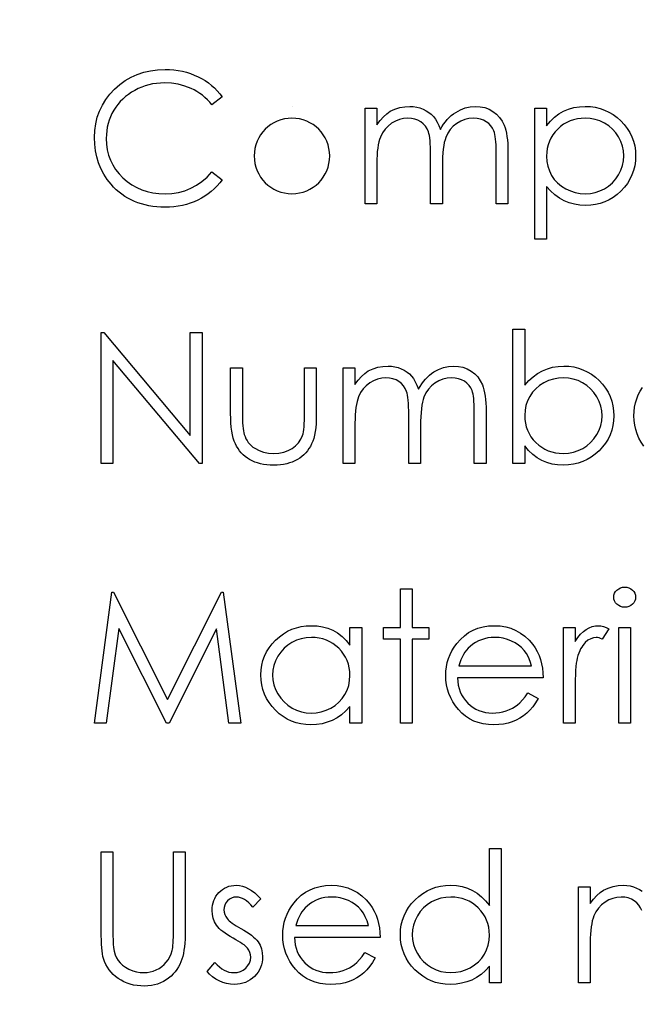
# Model space of a CAD drawing. Header units: inches. Extents: x 0.1 to 87.3, y 0.1 to 33.9.
# Tile 124 of 174: x 48.448 to 49.041, y 23.878 to 24.817. Entities that reach past the tile are written whole.
import ezdxf

# ---------------------------------------------------------------- set-up
doc = ezdxf.new("R2010")
doc.units = ezdxf.units.IN
doc.header["$MEASUREMENT"] = 0
doc.layers.add('DIMENSIONS', color=171, linetype='Continuous')
doc.styles.add('SLDTEXTSTYLE0', font='TXT', dxfattribs={"width": 0.75})
doc.dimstyles.new('SLDDIMSTYLE0', dxfattribs={"dimtxt": 0.125, "dimasz": 0.13, "dimexe": 0, "dimexo": 0.0625, "dimgap": 0.03125, "dimtad": 0, "dimtih": 1, "dimtoh": 1, "dimdec": 4, "dimrnd": 1e-09, "dimzin": 4, "dimdsep": 46, "dimtxsty": 'SLDTEXTSTYLE0', "dimsah": 1, "dimcen": 0.09, "dimadec": 0, "dimazin": 1, "dimtfac": 1, "dimtdec": 4, "dimtofl": 0, "dimtmove": 0, "dimatfit": 3, "dimfxl": 1, "dimfrac": 2, "dimtolj": 1, "dimtzin": 12, "dimarcsym": 0})

# ---------------------------------------------------------------- blocks, each defined once
blk = doc.blocks.new('_D')
at = {"layer": 'DIMENSIONS'}
for p, q in [((48.16177, 20.43835), (48.16177, 26.74835)), ((48.16177, 19.64679), (48.16177, 20.43835)), ((48.41177, 19.64679), (48.16177, 19.64679))]:
    blk.add_line(p, q, dxfattribs=at)
for points in [[(48.16177, 26.74835), (48.14177, 26.61835), (48.18177, 26.61835)], [(48.16177, 20.43835), (48.18177, 20.56835), (48.14177, 20.56835)]]:
    blk.add_solid(points, dxfattribs=at)
at = {"layer": 'DIMENSIONS', "char_height": 0.125, "attachment_point": 1, "style": 'SLDTEXTSTYLE0'}
for s, insert in [('6.3100', (48.41177, 19.80792)), ('COIL', (48.46837, 19.60949))]:
    blk.add_mtext(s, dxfattribs=dict(at, insert=insert))

msp = doc.modelspace()

# ---------------------------------------------------------------- linework, layer by layer
at = {"color": 7, "linetype": 'Continuous'}
msp.add_line((48.70754, 24.73467), (48.70754, 24.73467), dxfattribs=at)
at = {"color": 7, "linetype": 'Continuous', "flags": 128}
for points in [[(48.64098, 24.74379), (48.63117, 24.73627), (48.63117, 24.73627), (48.62904, 24.73875), (48.62681, 24.74108), (48.62448, 24.74326), (48.62205, 24.74529), (48.6195, 24.74714), (48.61687, 24.74884), (48.61412, 24.7504), (48.61126, 24.7518), (48.6053, 24.75413), (48.59907, 24.75578), (48.59256, 24.75678), (48.58575, 24.75711), (48.58575, 24.75711), (48.58199, 24.75701), (48.57828, 24.75666), (48.57465, 24.75611), (48.57112, 24.75533), (48.56762, 24.75433), (48.56421, 24.75313), (48.56088, 24.75167), (48.5576, 24.75002), (48.55445, 24.74817), (48.55149, 24.74617), (48.54871, 24.74401), (48.54611, 24.74171), (48.54368, 24.73925), (48.54145, 24.73665), (48.5394, 24.73387), (48.53752, 24.73097), (48.53584, 24.72794), (48.53441, 24.72481), (48.53319, 24.7216), (48.53218, 24.71827), (48.53141, 24.71487), (48.53086, 24.71138), (48.53051, 24.70778), (48.53041, 24.7041), (48.53041, 24.7041), (48.53066, 24.69856), (48.53141, 24.69328), (48.53264, 24.68822), (48.53439, 24.68342), (48.53662, 24.67881), (48.53937, 24.67445), (48.5426, 24.67032), (48.54633, 24.66644), (48.55044, 24.66291), (48.55482, 24.65983), (48.55945, 24.65725), (48.56434, 24.65512), (48.56949, 24.65347), (48.5749, 24.65229), (48.58059, 24.65156), (48.58652, 24.65134), (48.58652, 24.65134), (48.59306, 24.65166), (48.59932, 24.65264), (48.6053, 24.65427), (48.61104, 24.65655), (48.61647, 24.65948), (48.62165, 24.66306), (48.62654, 24.66729), (48.63117, 24.67217), (48.63117, 24.67217), (48.64098, 24.66474), (48.64098, 24.66474), (48.63858, 24.66171), (48.63603, 24.65883), (48.63335, 24.65615), (48.63052, 24.65364), (48.62754, 24.65129), (48.62441, 24.64914), (48.62113, 24.64716), (48.61772, 24.64535), (48.61419, 24.64375), (48.61056, 24.64237), (48.60683, 24.6412), (48.60297, 24.64022), (48.59904, 24.63947), (48.59499, 24.63894), (48.59085, 24.63862), (48.5866, 24.63852), (48.5866, 24.63852), (48.58257, 24.63859), (48.57863, 24.63887), (48.57483, 24.63929), (48.57112, 24.6399), (48.56752, 24.64065), (48.56404, 24.6416), (48.56066, 24.6427), (48.55738, 24.64398), (48.5542, 24.64543), (48.55114, 24.64706), (48.54819, 24.64886), (48.54533, 24.65081), (48.5426, 24.65294), (48.53997, 24.65525), (48.53744, 24.65772), (48.53504, 24.66038), (48.53504, 24.66038), (48.53133, 24.66511), (48.5281, 24.67009), (48.52537, 24.6753), (48.52315, 24.68076), (48.52142, 24.68644), (48.52019, 24.69238), (48.51944, 24.69854), (48.51919, 24.70495), (48.51919, 24.70495), (48.51949, 24.71169), (48.52039, 24.71815), (48.52189, 24.72433), (48.524, 24.73024), (48.52668, 24.73587), (48.52998, 24.74126), (48.53386, 24.74634), (48.53837, 24.75117), (48.54333, 24.75558), (48.54856, 24.75939), (48.55412, 24.76259), (48.55998, 24.76525), (48.56614, 24.7673), (48.5726, 24.76875), (48.57939, 24.76963), (48.58645, 24.76993), (48.58645, 24.76993), (48.59075, 24.76983), (48.59496, 24.7695), (48.59904, 24.76895), (48.60302, 24.7682), (48.6069, 24.76725), (48.61069, 24.76605), (48.61437, 24.76465), (48.61792, 24.76304), (48.62135, 24.76124), (48.62463, 24.75926), (48.62776, 24.75711), (48.63072, 24.7548), (48.63352, 24.7523), (48.63618, 24.74965), (48.63866, 24.74679), (48.64098, 24.74379)], [(48.7772, 24.73307), (48.78842, 24.73307), (48.78842, 24.73307), (48.78842, 24.71719), (48.78842, 24.71719), (48.79152, 24.7213), (48.79468, 24.72481), (48.79786, 24.72771), (48.80109, 24.73004), (48.80109, 24.73004), (48.80562, 24.73207), (48.81028, 24.73352), (48.81504, 24.73437), (48.81992, 24.73467), (48.81992, 24.73467), (48.82323, 24.7345), (48.82643, 24.73402), (48.82956, 24.73319), (48.83259, 24.73204), (48.83547, 24.73062), (48.83805, 24.72899), (48.84038, 24.72714), (48.84241, 24.72506), (48.84423, 24.72265), (48.84596, 24.71977), (48.84754, 24.71644), (48.84899, 24.71261), (48.84899, 24.71261), (48.85049, 24.71524), (48.8521, 24.71769), (48.8538, 24.72), (48.85558, 24.72213), (48.85746, 24.72411), (48.85941, 24.72591), (48.86146, 24.72756), (48.86362, 24.72904), (48.86807, 24.73149), (48.87273, 24.73327), (48.87751, 24.73432), (48.8825, 24.73467), (48.8825, 24.73467), (48.88708, 24.73437), (48.89138, 24.7335), (48.89542, 24.73199), (48.89917, 24.72991), (48.90255, 24.72731), (48.90548, 24.72423), (48.90794, 24.7207), (48.90991, 24.71667), (48.91074, 24.71441), (48.91144, 24.71189), (48.91204, 24.70911), (48.91254, 24.70605), (48.91292, 24.70275), (48.91319, 24.69917), (48.91337, 24.69531), (48.91342, 24.6912), (48.91342, 24.6912), (48.91342, 24.64172), (48.91342, 24.64172), (48.9022, 24.64172), (48.9022, 24.64172), (48.9022, 24.69125), (48.9022, 24.69125), (48.90218, 24.69476), (48.90208, 24.69799), (48.9019, 24.70092), (48.90168, 24.70357), (48.90138, 24.70593), (48.901, 24.708), (48.90057, 24.70981), (48.90007, 24.71131), (48.89882, 24.71391), (48.89719, 24.71627), (48.89519, 24.71832), (48.89281, 24.72012), (48.89013, 24.72158), (48.88718, 24.72263), (48.884, 24.72325), (48.88054, 24.72345), (48.88054, 24.72345), (48.87631, 24.72315), (48.87228, 24.7222), (48.8684, 24.72065), (48.86472, 24.71845), (48.86136, 24.71574), (48.85851, 24.71261), (48.85613, 24.70906), (48.85423, 24.7051), (48.85345, 24.70285), (48.85277, 24.70024), (48.85222, 24.69729), (48.85175, 24.69398), (48.8514, 24.69033), (48.85112, 24.68632), (48.85097, 24.68196), (48.85092, 24.67726), (48.85092, 24.67726), (48.85092, 24.64172), (48.85092, 24.64172), (48.8397, 24.64172), (48.8397, 24.64172), (48.8397, 24.68817), (48.8397, 24.68817), (48.83968, 24.6921), (48.83958, 24.69573), (48.8394, 24.69902), (48.83918, 24.70197), (48.83888, 24.7046), (48.83853, 24.70688), (48.8381, 24.70886), (48.8376, 24.71048), (48.83637, 24.71329), (48.83474, 24.71579), (48.83272, 24.718), (48.83031, 24.7199), (48.82761, 24.72145), (48.82463, 24.72258), (48.82142, 24.72323), (48.81797, 24.72345), (48.81797, 24.72345), (48.81391, 24.72315), (48.80998, 24.72223), (48.80617, 24.7207), (48.80252, 24.71857), (48.79916, 24.71592), (48.79626, 24.71284), (48.79383, 24.70936), (48.79188, 24.70543), (48.79107, 24.70322), (48.79037, 24.70077), (48.78977, 24.69801), (48.7893, 24.69498), (48.7889, 24.6917), (48.78865, 24.68812), (48.78847, 24.68429), (48.78842, 24.68016), (48.78842, 24.68016), (48.78842, 24.64172), (48.78842, 24.64172), (48.7772, 24.64172), (48.7772, 24.64172), (48.7772, 24.73307)], [(48.93906, 24.73307), (48.95028, 24.73307), (48.95028, 24.73307), (48.95028, 24.71617), (48.95028, 24.71617), (48.95396, 24.72067), (48.95789, 24.72451), (48.9621, 24.72771), (48.96658, 24.73024), (48.97134, 24.73217), (48.97635, 24.73357), (48.98163, 24.7344), (48.98719, 24.73467), (48.98719, 24.73467), (48.99205, 24.73445), (48.99675, 24.73382), (49.00126, 24.73274), (49.00559, 24.73122), (49.00975, 24.72929), (49.01371, 24.72691), (49.01751, 24.72411), (49.02112, 24.72088), (49.02442, 24.71734), (49.02728, 24.71361), (49.02971, 24.70973), (49.03168, 24.70568), (49.03324, 24.70142), (49.03434, 24.69701), (49.03499, 24.6924), (49.03521, 24.68765), (49.03521, 24.68765), (49.03499, 24.68279), (49.03434, 24.67811), (49.03326, 24.67362), (49.03173, 24.66932), (49.02976, 24.66519), (49.02735, 24.66125), (49.02452, 24.65752), (49.02124, 24.65397), (49.01766, 24.65071), (49.01391, 24.64791), (49.00995, 24.64553), (49.00584, 24.64358), (49.00154, 24.64207), (48.99705, 24.641), (48.99237, 24.64035), (48.98754, 24.64012), (48.98754, 24.64012), (48.9821, 24.6404), (48.97687, 24.64127), (48.97189, 24.64267), (48.96711, 24.64468), (48.96257, 24.64723), (48.95824, 24.65036), (48.95416, 24.65404), (48.95028, 24.65827), (48.95028, 24.65827), (48.95028, 24.60807), (48.95028, 24.60807), (48.93906, 24.60807), (48.93906, 24.60807), (48.93906, 24.73307)], [(48.98709, 24.72345), (48.98328, 24.7233), (48.97963, 24.7228), (48.97612, 24.722), (48.97276, 24.72085), (48.96956, 24.7194), (48.96653, 24.71762), (48.96363, 24.71549), (48.9609, 24.71306), (48.95842, 24.71038), (48.95626, 24.70755), (48.95444, 24.70455), (48.95293, 24.70139), (48.95178, 24.69809), (48.95095, 24.69461), (48.95045, 24.69098), (48.95028, 24.6872), (48.95028, 24.6872), (48.95058, 24.68224), (48.95146, 24.67756), (48.95293, 24.6731), (48.95501, 24.66892), (48.95764, 24.66509), (48.9608, 24.66166), (48.96445, 24.65865), (48.96861, 24.65607), (48.97309, 24.65399), (48.9777, 24.65252), (48.98241, 24.65164), (48.98726, 24.65134), (48.98726, 24.65134), (48.99202, 24.65164), (48.99663, 24.65254), (49.00111, 24.65402), (49.00542, 24.65612), (49.00945, 24.65875), (49.01305, 24.66186), (49.01621, 24.66544), (49.01894, 24.66949), (49.02114, 24.67385), (49.02274, 24.67831), (49.02367, 24.68286), (49.024, 24.68752), (49.024, 24.68752), (49.0237, 24.6922), (49.02274, 24.69676), (49.02119, 24.70122), (49.01899, 24.70553), (49.01628, 24.70956), (49.01313, 24.71309), (49.00955, 24.71617), (49.00554, 24.71875), (49.00121, 24.7208), (48.9967, 24.72228), (48.992, 24.72315), (48.98709, 24.72345)], [(48.5256, 24.39402), (48.5256, 24.51902), (48.5256, 24.51902), (48.52795, 24.51902), (48.52795, 24.51902), (48.61054, 24.42064), (48.61054, 24.42064), (48.61054, 24.51902), (48.61054, 24.51902), (48.62175, 24.51902), (48.62175, 24.51902), (48.62175, 24.39402), (48.62175, 24.39402), (48.6192, 24.39402), (48.6192, 24.39402), (48.53682, 24.49218), (48.53682, 24.49218), (48.53682, 24.39402), (48.53682, 24.39402), (48.5256, 24.39402)], [(48.91823, 24.39402), (48.91823, 24.52223), (48.91823, 24.52223), (48.92945, 24.52223), (48.92945, 24.52223), (48.92945, 24.46879), (48.92945, 24.46879), (48.93333, 24.47307), (48.93741, 24.47675), (48.94174, 24.47988), (48.94627, 24.48244), (48.95106, 24.48441), (48.95604, 24.48584), (48.96127, 24.48669), (48.96671, 24.48697), (48.96671, 24.48697), (48.97154, 24.48674), (48.97622, 24.48609), (48.9807, 24.48502), (48.98501, 24.48351), (48.98912, 24.48156), (48.99307, 24.47918), (48.99683, 24.47638), (49.00041, 24.47312), (49.00369, 24.46957), (49.00652, 24.46583), (49.00892, 24.4619), (49.0109, 24.4578), (49.01243, 24.45352), (49.01351, 24.44903), (49.01416, 24.44438), (49.01438, 24.43952), (49.01438, 24.43952), (49.01416, 24.43474), (49.01351, 24.43013), (49.0124, 24.4257), (49.01085, 24.42144), (49.00887, 24.41736), (49.00644, 24.41348), (49.00359, 24.40975), (49.00028, 24.40621), (48.99668, 24.40298), (48.99287, 24.40018), (48.98892, 24.3978), (48.98476, 24.39587), (48.98043, 24.39435), (48.97592, 24.39327), (48.97121, 24.39264), (48.96635, 24.39242), (48.96635, 24.39242), (48.9608, 24.39269), (48.95551, 24.39352), (48.9505, 24.39492), (48.94575, 24.39685), (48.94126, 24.3994), (48.93706, 24.40258), (48.93313, 24.40644), (48.92945, 24.41092), (48.92945, 24.41092), (48.92945, 24.39402), (48.92945, 24.39402), (48.91823, 24.39402)], [(48.649, 24.48537), (48.66021, 24.48537), (48.66021, 24.48537), (48.66021, 24.443), (48.66021, 24.443), (48.66024, 24.43927), (48.66031, 24.43586), (48.66047, 24.43273), (48.66067, 24.4299), (48.66092, 24.4274), (48.66122, 24.42517), (48.66157, 24.42327), (48.66199, 24.42164), (48.66199, 24.42164), (48.66274, 24.41961), (48.66362, 24.41768), (48.66467, 24.41588), (48.66585, 24.41418), (48.6672, 24.41257), (48.6687, 24.4111), (48.67033, 24.40972), (48.67213, 24.40847), (48.67607, 24.40636), (48.68037, 24.40484), (48.68503, 24.40394), (48.69004, 24.40364), (48.69004, 24.40364), (48.69505, 24.40394), (48.69965, 24.40481), (48.70386, 24.40629), (48.70767, 24.40834), (48.711, 24.41087), (48.71378, 24.4138), (48.716, 24.41708), (48.71766, 24.42074), (48.71766, 24.42074), (48.71808, 24.42224), (48.71846, 24.42409), (48.71878, 24.42632), (48.71906, 24.42893), (48.71926, 24.43191), (48.71938, 24.43524), (48.71948, 24.43894), (48.71951, 24.443), (48.71951, 24.443), (48.71951, 24.48537), (48.71951, 24.48537), (48.73073, 24.48537), (48.73073, 24.48537), (48.73073, 24.4409), (48.73073, 24.4409), (48.73065, 24.43636), (48.73045, 24.43211), (48.7301, 24.42812), (48.7296, 24.42447), (48.72897, 24.42106), (48.7282, 24.41798), (48.72727, 24.41518), (48.72622, 24.41265), (48.72502, 24.41035), (48.72369, 24.40817), (48.72219, 24.40611), (48.72059, 24.40419), (48.71881, 24.40238), (48.71691, 24.40073), (48.71485, 24.39918), (48.71265, 24.39778), (48.71032, 24.39652), (48.70784, 24.39542), (48.70521, 24.39452), (48.70246, 24.39377), (48.69953, 24.39317), (48.69647, 24.39274), (48.69329, 24.39249), (48.68994, 24.39242), (48.68994, 24.39242), (48.68661, 24.39249), (48.6834, 24.39274), (48.68035, 24.39317), (48.67742, 24.39377), (48.67464, 24.39452), (48.67201, 24.39542), (48.6695, 24.39652), (48.66715, 24.39778), (48.66495, 24.39918), (48.66287, 24.40073), (48.66094, 24.40241), (48.65916, 24.40421), (48.65754, 24.40616), (48.65606, 24.40824), (48.65471, 24.41045), (48.6535, 24.41278), (48.65245, 24.41533), (48.65153, 24.41818), (48.65075, 24.42136), (48.65012, 24.42482), (48.64962, 24.4286), (48.64927, 24.43266), (48.64907, 24.43704), (48.649, 24.44172), (48.649, 24.44172), (48.649, 24.48537)], [(48.75637, 24.48537), (48.76759, 24.48537), (48.76759, 24.48537), (48.76759, 24.46949), (48.76759, 24.46949), (48.77069, 24.4736), (48.77385, 24.4771), (48.77703, 24.48001), (48.78026, 24.48234), (48.78026, 24.48234), (48.78479, 24.48436), (48.78945, 24.48582), (48.7942, 24.48667), (48.79909, 24.48697), (48.79909, 24.48697), (48.80239, 24.48679), (48.8056, 24.48632), (48.80873, 24.48549), (48.81176, 24.48434), (48.81464, 24.48291), (48.81722, 24.48128), (48.81954, 24.47943), (48.82157, 24.47735), (48.8234, 24.47495), (48.82513, 24.47207), (48.82671, 24.46874), (48.82816, 24.46491), (48.82816, 24.46491), (48.82966, 24.46754), (48.83126, 24.46999), (48.83297, 24.4723), (48.83474, 24.47442), (48.83662, 24.4764), (48.83858, 24.4782), (48.84063, 24.47986), (48.84278, 24.48133), (48.84724, 24.48379), (48.8519, 24.48557), (48.85668, 24.48662), (48.86166, 24.48697), (48.86166, 24.48697), (48.86624, 24.48667), (48.87055, 24.48579), (48.87458, 24.48429), (48.87834, 24.48221), (48.88172, 24.47961), (48.88465, 24.47653), (48.8871, 24.473), (48.88908, 24.46896), (48.88991, 24.46671), (48.89061, 24.46418), (48.89121, 24.4614), (48.89171, 24.45835), (48.89209, 24.45504), (48.89236, 24.45146), (48.89254, 24.44761), (48.89259, 24.4435), (48.89259, 24.4435), (48.89259, 24.39402), (48.89259, 24.39402), (48.88137, 24.39402), (48.88137, 24.39402), (48.88137, 24.44355), (48.88137, 24.44355), (48.88134, 24.44705), (48.88124, 24.45029), (48.88107, 24.45321), (48.88084, 24.45587), (48.88054, 24.45822), (48.88017, 24.4603), (48.87974, 24.4621), (48.87924, 24.46361), (48.87799, 24.46621), (48.87636, 24.46856), (48.87436, 24.47062), (48.87198, 24.47242), (48.8693, 24.47387), (48.86634, 24.47492), (48.86316, 24.47555), (48.85971, 24.47575), (48.85971, 24.47575), (48.85548, 24.47545), (48.85145, 24.4745), (48.84756, 24.47295), (48.84388, 24.47074), (48.84053, 24.46804), (48.83767, 24.46491), (48.83529, 24.46135), (48.83339, 24.4574), (48.83262, 24.45514), (48.83194, 24.45254), (48.83139, 24.44958), (48.83091, 24.44628), (48.83056, 24.44262), (48.83029, 24.43862), (48.83014, 24.43426), (48.83009, 24.42955), (48.83009, 24.42955), (48.83009, 24.39402), (48.83009, 24.39402), (48.81887, 24.39402), (48.81887, 24.39402), (48.81887, 24.44047), (48.81887, 24.44047), (48.81884, 24.4444), (48.81874, 24.44803), (48.81857, 24.45131), (48.81834, 24.45427), (48.81804, 24.4569), (48.81769, 24.45917), (48.81727, 24.46115), (48.81677, 24.46278), (48.81554, 24.46558), (48.81391, 24.46809), (48.81188, 24.47029), (48.80948, 24.4722), (48.80677, 24.47375), (48.80379, 24.47487), (48.80059, 24.47553), (48.79713, 24.47575), (48.79713, 24.47575), (48.79308, 24.47545), (48.78915, 24.47452), (48.78534, 24.473), (48.78168, 24.47087), (48.77833, 24.46821), (48.77542, 24.46513), (48.773, 24.46165), (48.77104, 24.45772), (48.77024, 24.45552), (48.76954, 24.45306), (48.76894, 24.45031), (48.76846, 24.44728), (48.76806, 24.444), (48.76781, 24.44042), (48.76764, 24.43659), (48.76759, 24.43246), (48.76759, 24.43246), (48.76759, 24.39402), (48.76759, 24.39402), (48.75637, 24.39402), (48.75637, 24.39402), (48.75637, 24.48537)], [(48.96625, 24.40364), (48.97116, 24.40394), (48.97587, 24.40481), (48.98038, 24.40629), (48.98471, 24.40834), (48.98872, 24.41092), (48.9923, 24.414), (48.99545, 24.41753), (48.99816, 24.42154), (49.00036, 24.42585), (49.00191, 24.4303), (49.00286, 24.43484), (49.00316, 24.43952), (49.00316, 24.43952), (49.00284, 24.4442), (49.00191, 24.44878), (49.00031, 24.45324), (48.99811, 24.4576), (48.99538, 24.46165), (48.99222, 24.46523), (48.98862, 24.46834), (48.98458, 24.47097), (48.98028, 24.47307), (48.97579, 24.47455), (48.97119, 24.47545), (48.96643, 24.47575), (48.96643, 24.47575), (48.96157, 24.47545), (48.95686, 24.47455), (48.95226, 24.47307), (48.94777, 24.47097), (48.94362, 24.46836), (48.93996, 24.46536), (48.93681, 24.46193), (48.93418, 24.45807), (48.9321, 24.45389), (48.93062, 24.44948), (48.92975, 24.4448), (48.92945, 24.43987), (48.92945, 24.43987), (48.92962, 24.43609), (48.93012, 24.43246), (48.93095, 24.42898), (48.9321, 24.42567), (48.9336, 24.42252), (48.93543, 24.41951), (48.93758, 24.41668), (48.94006, 24.414), (48.94279, 24.41157), (48.9457, 24.40947), (48.94873, 24.40769), (48.95193, 24.40624), (48.95529, 24.40509), (48.95879, 24.40429), (48.96245, 24.40379), (48.96625, 24.40364)], [(49.04293, 24.4105), (49.04045, 24.41428), (49.03837, 24.41818), (49.03667, 24.42222), (49.03531, 24.42635), (49.03436, 24.43058), (49.03381, 24.43496), (49.03361, 24.43944), (49.03361, 24.43944), (49.03379, 24.44365), (49.03426, 24.44776), (49.03509, 24.45174), (49.03624, 24.45562), (49.03772, 24.45937), (49.03952, 24.46301), (49.04168, 24.46654)], [(48.81086, 24.27452), (48.82207, 24.27452), (48.82207, 24.27452), (48.82207, 24.23766), (48.82207, 24.23766), (48.8381, 24.23766), (48.8381, 24.23766), (48.8381, 24.22644), (48.8381, 24.22644), (48.82207, 24.22644), (48.82207, 24.22644), (48.82207, 24.14632), (48.82207, 24.14632), (48.81086, 24.14632), (48.81086, 24.14632), (48.81086, 24.22644), (48.81086, 24.22644), (48.79483, 24.22644), (48.79483, 24.22644), (48.79483, 24.23766), (48.79483, 24.23766), (48.81086, 24.23766), (48.81086, 24.23766), (48.81086, 24.27452)], [(49.02475, 24.27612), (49.02683, 24.27595), (49.02875, 24.27542), (49.03053, 24.27452), (49.03213, 24.27329), (49.03349, 24.27182), (49.03444, 24.27016), (49.03501, 24.26839), (49.03521, 24.26646), (49.03521, 24.26646), (49.03501, 24.26458), (49.03444, 24.26283), (49.03349, 24.2612), (49.03213, 24.25972), (49.03053, 24.2585), (49.02875, 24.25759), (49.02683, 24.25707), (49.02475, 24.25689), (49.02475, 24.25689), (49.02269, 24.25707), (49.02082, 24.25759), (49.01904, 24.2585), (49.01744, 24.25972), (49.01611, 24.2612), (49.01516, 24.26283), (49.01458, 24.26458), (49.01438, 24.26646), (49.01438, 24.26646), (49.01458, 24.26839), (49.01516, 24.27016), (49.01611, 24.27182), (49.01744, 24.27329), (49.01904, 24.27452), (49.02082, 24.27542), (49.02269, 24.27595), (49.02475, 24.27612)], [(48.51919, 24.14632), (48.53569, 24.27132), (48.53569, 24.27132), (48.53729, 24.27132), (48.53729, 24.27132), (48.5889, 24.16875), (48.5889, 24.16875), (48.64038, 24.27132), (48.64038, 24.27132), (48.64201, 24.27132), (48.64201, 24.27132), (48.65861, 24.14632), (48.65861, 24.14632), (48.64734, 24.14632), (48.64734, 24.14632), (48.63538, 24.23626), (48.63538, 24.23626), (48.59025, 24.14632), (48.59025, 24.14632), (48.58772, 24.14632), (48.58772, 24.14632), (48.54243, 24.23646), (48.54243, 24.23646), (48.53048, 24.14632), (48.53048, 24.14632), (48.51919, 24.14632)], [(48.774, 24.23766), (48.774, 24.14632), (48.774, 24.14632), (48.76278, 24.14632), (48.76278, 24.14632), (48.76278, 24.16212), (48.76278, 24.16212), (48.7589, 24.15791), (48.75482, 24.1543), (48.75046, 24.1513), (48.7459, 24.1489), (48.74112, 24.14707), (48.73614, 24.14577), (48.7309, 24.14496), (48.72547, 24.14471), (48.72547, 24.14471), (48.72064, 24.14494), (48.71598, 24.14559), (48.7115, 24.14667), (48.70719, 24.14817), (48.70308, 24.15012), (48.69913, 24.1525), (48.69537, 24.15531), (48.69179, 24.15856), (48.68851, 24.16212), (48.68568, 24.16585), (48.6833, 24.16978), (48.68132, 24.17391), (48.6798, 24.17822), (48.67872, 24.1827), (48.67807, 24.18738), (48.67784, 24.19224), (48.67784, 24.19224), (48.67807, 24.197), (48.67872, 24.20161), (48.67982, 24.20601), (48.68137, 24.21027), (48.68335, 24.21433), (48.68576, 24.21821), (48.68861, 24.22194), (48.69192, 24.22547), (48.69552, 24.2287), (48.69933, 24.2315), (48.70328, 24.23388), (48.70744, 24.23581), (48.71177, 24.23734), (48.71628, 24.23841), (48.72096, 24.23904), (48.72582, 24.23927), (48.72582, 24.23927), (48.7314, 24.23899), (48.73671, 24.23816), (48.74175, 24.23676), (48.7465, 24.23483), (48.75099, 24.2323), (48.75522, 24.2291), (48.75912, 24.22527), (48.76278, 24.22076), (48.76278, 24.22076), (48.76278, 24.23766), (48.76278, 24.23766), (48.774, 24.23766)], [(48.9323, 24.17516), (48.94227, 24.16993), (48.94227, 24.16993), (48.93981, 24.16575), (48.93718, 24.16199), (48.93438, 24.15864), (48.93137, 24.15573), (48.92819, 24.1532), (48.92484, 24.151), (48.92126, 24.1491), (48.9175, 24.14752), (48.91352, 24.14629), (48.90929, 24.14542), (48.90481, 24.14489), (48.90007, 24.14471), (48.90007, 24.14471), (48.89482, 24.14494), (48.88986, 24.14562), (48.8852, 24.14674), (48.88082, 24.14832), (48.87676, 24.15035), (48.87298, 24.15283), (48.86947, 24.15576), (48.86629, 24.15914), (48.86344, 24.16279), (48.86096, 24.16657), (48.85888, 24.17048), (48.85718, 24.17451), (48.85583, 24.17864), (48.85488, 24.18288), (48.85433, 24.18726), (48.85413, 24.19174), (48.85413, 24.19174), (48.8543, 24.19595), (48.85478, 24.20005), (48.8556, 24.20403), (48.85675, 24.20792), (48.85823, 24.21167), (48.86003, 24.2153), (48.86219, 24.21883), (48.86464, 24.22224), (48.86464, 24.22224), (48.86812, 24.22622), (48.87188, 24.2297), (48.87591, 24.2326), (48.88024, 24.23501), (48.88485, 24.23686), (48.88973, 24.23821), (48.89489, 24.23899), (48.90035, 24.23927), (48.90035, 24.23927), (48.90596, 24.23899), (48.91129, 24.23814), (48.91632, 24.23674), (48.92106, 24.23478), (48.92551, 24.23225), (48.92967, 24.22915), (48.93355, 24.22549), (48.93713, 24.22129), (48.93713, 24.22129), (48.93944, 24.21801), (48.94141, 24.21455), (48.94312, 24.21087), (48.94449, 24.20701), (48.9456, 24.20296), (48.9464, 24.1987), (48.94687, 24.19424), (48.94707, 24.18959), (48.94707, 24.18959), (48.86534, 24.18959), (48.86534, 24.18959), (48.86557, 24.18598), (48.86607, 24.18252), (48.86687, 24.17924), (48.86797, 24.17614), (48.86932, 24.17321), (48.87098, 24.17043), (48.87293, 24.16783), (48.87516, 24.16537), (48.87761, 24.16317), (48.88019, 24.16124), (48.88292, 24.15961), (48.8858, 24.15829), (48.88881, 24.15726), (48.89196, 24.15653), (48.89524, 24.15608), (48.89867, 24.15593), (48.89867, 24.15593), (48.90203, 24.15606), (48.90531, 24.15646), (48.90856, 24.15713), (48.91177, 24.15806), (48.91485, 24.15921), (48.91768, 24.16056), (48.92026, 24.16207), (48.92261, 24.16374), (48.92489, 24.16577), (48.92727, 24.16838), (48.92975, 24.17148), (48.9323, 24.17516)], [(48.9663, 24.23766), (48.97752, 24.23766), (48.97752, 24.23766), (48.97752, 24.22422), (48.97752, 24.22422), (48.98008, 24.22792), (48.98271, 24.23108), (48.98539, 24.23366), (48.98814, 24.23571), (48.99097, 24.23726), (48.99387, 24.23839), (48.9968, 24.23904), (48.99981, 24.23927), (48.99981, 24.23927), (49.00214, 24.23907), (49.00454, 24.23849), (49.00702, 24.23751), (49.00957, 24.23614), (49.00957, 24.23614), (49.00341, 24.22642), (49.00341, 24.22642), (49.00179, 24.22712), (49.00028, 24.22765), (48.99891, 24.22795), (48.99768, 24.22805), (48.99768, 24.22805), (48.995, 24.22775), (48.99235, 24.22685), (48.98977, 24.22534), (48.98721, 24.22324), (48.98599, 24.22196), (48.98483, 24.22051), (48.98378, 24.21891), (48.98278, 24.21713), (48.98185, 24.21518), (48.981, 24.21307), (48.98023, 24.21079), (48.97953, 24.20837), (48.97953, 24.20837), (48.97905, 24.20619), (48.97865, 24.20351), (48.9783, 24.20033), (48.97802, 24.19665), (48.9778, 24.19249), (48.97765, 24.18783), (48.97755, 24.18267), (48.97752, 24.17702), (48.97752, 24.17702), (48.97752, 24.14632), (48.97752, 24.14632), (48.9663, 24.14632), (48.9663, 24.14632), (48.9663, 24.23766)], [(49.01919, 24.23766), (49.03041, 24.23766), (49.03041, 24.23766), (49.03041, 24.14632), (49.03041, 24.14632), (49.01919, 24.14632), (49.01919, 24.14632), (49.01919, 24.23766)], [(48.72597, 24.22805), (48.72106, 24.22775), (48.71635, 24.22687), (48.71185, 24.22539), (48.70752, 24.22334), (48.70351, 24.22076), (48.69993, 24.21768), (48.69677, 24.21415), (48.69404, 24.21012), (48.69187, 24.20581), (48.69031, 24.20135), (48.68936, 24.1968), (48.68906, 24.19211), (48.68906, 24.19211), (48.68939, 24.18746), (48.69031, 24.1829), (48.69189, 24.17844), (48.69409, 24.17409), (48.69685, 24.17003), (48.7, 24.16645), (48.70361, 24.16334), (48.70764, 24.16071), (48.71197, 24.15861), (48.71645, 24.15713), (48.72109, 24.15623), (48.72587, 24.15593), (48.72587, 24.15593), (48.73073, 24.15623), (48.73546, 24.15711), (48.74004, 24.15859), (48.7445, 24.16066), (48.74863, 24.16324), (48.75229, 24.16625), (48.75539, 24.16968), (48.75802, 24.17351), (48.7601, 24.17769), (48.7616, 24.18215), (48.76248, 24.18683), (48.76278, 24.19179), (48.76278, 24.19179), (48.7626, 24.19557), (48.7621, 24.1992), (48.76128, 24.20268), (48.76012, 24.20599), (48.75862, 24.20914), (48.75679, 24.21215), (48.75464, 24.21498), (48.75214, 24.21766), (48.74941, 24.22008), (48.74653, 24.22221), (48.74347, 24.22399), (48.74029, 24.22544), (48.73694, 24.2266), (48.73343, 24.2274), (48.72978, 24.2279), (48.72597, 24.22805)], [(48.93586, 24.2008), (48.93453, 24.20524), (48.9329, 24.20919), (48.93102, 24.21267), (48.92887, 24.21568), (48.92642, 24.21833), (48.92356, 24.22071), (48.92036, 24.22281), (48.91678, 24.22464), (48.91297, 24.22614), (48.90904, 24.2272), (48.90503, 24.22785), (48.90092, 24.22805), (48.90092, 24.22805), (48.89757, 24.22792), (48.89431, 24.22752), (48.89118, 24.22685), (48.8882, 24.22592), (48.8853, 24.22469), (48.88255, 24.22324), (48.87992, 24.22149), (48.87739, 24.21948), (48.87739, 24.21948), (48.87563, 24.21783), (48.87401, 24.21598), (48.87248, 24.21395), (48.87108, 24.21172), (48.86978, 24.20927), (48.86857, 24.20664), (48.8675, 24.20383), (48.86652, 24.2008), (48.86652, 24.2008), (48.93586, 24.2008)], [(48.5256, 24.02361), (48.53682, 24.02361), (48.53682, 24.02361), (48.53682, 23.94872), (48.53682, 23.94872), (48.53682, 23.94554), (48.53684, 23.94268), (48.53689, 23.94013), (48.53694, 23.9379), (48.53702, 23.93597), (48.53709, 23.93437), (48.53719, 23.93307), (48.53732, 23.93209), (48.53732, 23.93209), (48.53794, 23.92859), (48.53887, 23.92536), (48.54012, 23.92245), (48.54165, 23.91982), (48.54358, 23.91747), (48.54596, 23.91529), (48.54881, 23.91334), (48.55209, 23.91156), (48.55562, 23.91011), (48.55915, 23.90905), (48.56271, 23.90843), (48.56626, 23.90823), (48.56626, 23.90823), (48.56932, 23.9084), (48.57232, 23.90888), (48.57525, 23.90971), (48.57813, 23.91083), (48.58086, 23.91229), (48.58334, 23.91396), (48.5856, 23.91592), (48.58762, 23.91809), (48.5894, 23.92052), (48.59095, 23.92323), (48.59221, 23.92613), (48.59323, 23.92931), (48.59323, 23.92931), (48.59353, 23.93064), (48.59378, 23.93229), (48.59401, 23.93427), (48.59418, 23.93652), (48.59433, 23.9391), (48.59443, 23.94201), (48.59448, 23.94521), (48.59451, 23.94872), (48.59451, 23.94872), (48.59451, 24.02361), (48.59451, 24.02361), (48.60573, 24.02361), (48.60573, 24.02361), (48.60573, 23.94812), (48.60573, 23.94812), (48.60568, 23.94404), (48.60553, 23.94015), (48.60528, 23.93645), (48.60493, 23.93297), (48.60448, 23.92969), (48.60395, 23.92661), (48.6033, 23.9237), (48.60255, 23.92102), (48.60167, 23.9185), (48.60057, 23.91604), (48.59929, 23.91366), (48.59781, 23.91138), (48.59611, 23.90916), (48.59423, 23.90705), (48.59216, 23.905), (48.58988, 23.90305), (48.58745, 23.90127), (48.58489, 23.89971), (48.58219, 23.89839), (48.57939, 23.89731), (48.57646, 23.89648), (48.5734, 23.89588), (48.5702, 23.89553), (48.56689, 23.89541), (48.56689, 23.89541), (48.56328, 23.89553), (48.55983, 23.89586), (48.5565, 23.89643), (48.55329, 23.89721), (48.55021, 23.89824), (48.54728, 23.89946), (48.54448, 23.90094), (48.5418, 23.90262), (48.5393, 23.9045), (48.53702, 23.90653), (48.53494, 23.9087), (48.53309, 23.91103), (48.53146, 23.91349), (48.53003, 23.91612), (48.52883, 23.91887), (48.52783, 23.92178), (48.52783, 23.92178), (48.5273, 23.92378), (48.52685, 23.92616), (48.52648, 23.92891), (48.52615, 23.93202), (48.52592, 23.9355), (48.52575, 23.93933), (48.52562, 23.94354), (48.5256, 23.94812), (48.5256, 23.94812), (48.5256, 24.02361)], [(48.90701, 24.02682), (48.90701, 23.89861), (48.90701, 23.89861), (48.89579, 23.89861), (48.89579, 23.89861), (48.89579, 23.91441), (48.89579, 23.91441), (48.89191, 23.91021), (48.88783, 23.9066), (48.88347, 23.9036), (48.87891, 23.90119), (48.87413, 23.89936), (48.86915, 23.89806), (48.86392, 23.89726), (48.85848, 23.89701), (48.85848, 23.89701), (48.85365, 23.89724), (48.84899, 23.89789), (48.84451, 23.89896), (48.8402, 23.90047), (48.8361, 23.90242), (48.83214, 23.9048), (48.82838, 23.9076), (48.8248, 23.91086), (48.82152, 23.91441), (48.81869, 23.91814), (48.81631, 23.92208), (48.81434, 23.92621), (48.81281, 23.93051), (48.81173, 23.935), (48.81108, 23.93968), (48.81086, 23.94454), (48.81086, 23.94454), (48.81108, 23.94929), (48.81173, 23.9539), (48.81283, 23.95831), (48.81439, 23.96257), (48.81636, 23.96662), (48.81877, 23.9705), (48.82162, 23.97423), (48.82493, 23.97776), (48.82853, 23.981), (48.83234, 23.9838), (48.8363, 23.98618), (48.84045, 23.98811), (48.84479, 23.98963), (48.84929, 23.99071), (48.85397, 23.99134), (48.85883, 23.99156), (48.85883, 23.99156), (48.86442, 23.99126), (48.86973, 23.99036), (48.87476, 23.98883), (48.87952, 23.98673), (48.884, 23.98402), (48.88823, 23.98072), (48.89214, 23.97679), (48.89579, 23.97228), (48.89579, 23.97228), (48.89579, 24.02682), (48.89579, 24.02682), (48.90701, 24.02682)], [(48.67784, 23.97857), (48.67023, 23.97073), (48.67023, 23.97073), (48.66823, 23.97298), (48.66622, 23.97494), (48.66422, 23.97659), (48.66227, 23.97794), (48.66029, 23.97899), (48.65834, 23.97974), (48.65638, 23.98019), (48.65446, 23.98034), (48.65446, 23.98034), (48.6521, 23.98012), (48.64992, 23.97942), (48.6479, 23.97827), (48.64607, 23.97664), (48.64454, 23.97471), (48.64346, 23.97266), (48.64281, 23.97043), (48.64259, 23.96805), (48.64259, 23.96805), (48.64279, 23.9659), (48.64336, 23.96382), (48.64434, 23.96176), (48.64569, 23.95976), (48.64569, 23.95976), (48.64657, 23.95873), (48.64767, 23.95768), (48.64897, 23.95656), (48.6505, 23.9554), (48.65225, 23.9542), (48.65421, 23.95298), (48.65636, 23.95167), (48.65874, 23.95035), (48.65874, 23.95035), (48.66164, 23.94869), (48.6643, 23.94707), (48.66673, 23.94544), (48.6689, 23.94384), (48.67083, 23.94223), (48.67253, 23.94066), (48.67399, 23.93908), (48.67519, 23.93753), (48.67519, 23.93753), (48.67704, 23.9343), (48.67839, 23.93086), (48.67917, 23.92723), (48.67945, 23.9234), (48.67945, 23.9234), (48.67932, 23.9207), (48.67897, 23.91809), (48.67837, 23.91559), (48.67754, 23.91321), (48.67644, 23.91091), (48.67514, 23.90873), (48.67359, 23.90665), (48.67178, 23.90467), (48.66981, 23.90287), (48.66773, 23.90132), (48.66552, 23.90002), (48.66319, 23.89894), (48.66074, 23.89809), (48.65816, 23.89749), (48.65548, 23.89714), (48.65268, 23.89701), (48.65268, 23.89701), (48.6489, 23.89721), (48.64522, 23.89784), (48.64161, 23.89886), (48.63808, 23.90029), (48.63475, 23.90209), (48.63172, 23.90422), (48.62899, 23.90665), (48.62656, 23.90938), (48.62656, 23.90938), (48.634, 23.91784), (48.634, 23.91784), (48.63615, 23.91559), (48.63833, 23.91364), (48.64056, 23.91198), (48.64279, 23.91063), (48.64507, 23.90958), (48.64739, 23.90883), (48.64972, 23.90838), (48.6521, 23.90823), (48.6521, 23.90823), (48.65533, 23.9085), (48.65831, 23.90933), (48.66104, 23.91068), (48.66352, 23.91261), (48.66557, 23.91489), (48.66705, 23.91739), (48.66793, 23.92005), (48.66823, 23.92293), (48.66823, 23.92293), (48.66803, 23.92531), (48.66745, 23.92756), (48.6665, 23.92966), (48.66515, 23.93164), (48.66515, 23.93164), (48.66427, 23.93259), (48.66314, 23.93362), (48.66177, 23.93472), (48.66016, 23.93587), (48.65831, 23.93707), (48.65621, 23.93833), (48.65388, 23.93965), (48.6513, 23.94106), (48.6513, 23.94106), (48.64852, 23.94263), (48.64597, 23.94421), (48.64366, 23.94579), (48.64156, 23.94734), (48.63971, 23.94889), (48.6381, 23.95045), (48.6367, 23.952), (48.63555, 23.95353), (48.63555, 23.95353), (48.63372, 23.95671), (48.63242, 23.96014), (48.63162, 23.96374), (48.63137, 23.9676), (48.63137, 23.9676), (48.63147, 23.97013), (48.63177, 23.97253), (48.6323, 23.97484), (48.633, 23.97704), (48.63392, 23.97912), (48.63505, 23.9811), (48.63638, 23.98297), (48.6379, 23.98473), (48.63961, 23.98633), (48.64141, 23.98771), (48.64331, 23.98888), (48.64532, 23.98986), (48.64744, 23.99061), (48.64967, 23.99114), (48.652, 23.99146), (48.65446, 23.99156), (48.65446, 23.99156), (48.65736, 23.99136), (48.66026, 23.99076), (48.66319, 23.98973), (48.66612, 23.98831), (48.66903, 23.98648), (48.67196, 23.98425), (48.67491, 23.98162), (48.67784, 23.97857)], [(48.77685, 23.92746), (48.78682, 23.92223), (48.78682, 23.92223), (48.78436, 23.91804), (48.78173, 23.91429), (48.77893, 23.91093), (48.77592, 23.90803), (48.77274, 23.9055), (48.76939, 23.9033), (48.76581, 23.90139), (48.76205, 23.89982), (48.75807, 23.89859), (48.75384, 23.89771), (48.74936, 23.89719), (48.74462, 23.89701), (48.74462, 23.89701), (48.73937, 23.89724), (48.73441, 23.89791), (48.72975, 23.89904), (48.72537, 23.90062), (48.72131, 23.90264), (48.71753, 23.90512), (48.71403, 23.90805), (48.71085, 23.91143), (48.70799, 23.91509), (48.70551, 23.91887), (48.70343, 23.92278), (48.70173, 23.92681), (48.70038, 23.93094), (48.69943, 23.93517), (48.69888, 23.93955), (48.69868, 23.94404), (48.69868, 23.94404), (48.69885, 23.94824), (48.69933, 23.95235), (48.70015, 23.95633), (48.70131, 23.96021), (48.70278, 23.96397), (48.70459, 23.9676), (48.70674, 23.97113), (48.70919, 23.97453), (48.70919, 23.97453), (48.71267, 23.97852), (48.71643, 23.982), (48.72046, 23.9849), (48.72479, 23.98731), (48.7294, 23.98916), (48.73428, 23.99051), (48.73944, 23.99129), (48.7449, 23.99156), (48.7449, 23.99156), (48.75051, 23.99129), (48.75584, 23.99044), (48.76088, 23.98903), (48.76561, 23.98708), (48.77007, 23.98455), (48.77422, 23.98145), (48.7781, 23.97779), (48.78168, 23.97358), (48.78168, 23.97358), (48.78399, 23.9703), (48.78597, 23.96685), (48.78767, 23.96317), (48.78905, 23.95931), (48.79015, 23.95525), (48.79095, 23.951), (48.79142, 23.94654), (48.79163, 23.94188), (48.79163, 23.94188), (48.70989, 23.94188), (48.70989, 23.94188), (48.71012, 23.93828), (48.71062, 23.93482), (48.71142, 23.93154), (48.71252, 23.92844), (48.71388, 23.92551), (48.71553, 23.92273), (48.71748, 23.92012), (48.71971, 23.91767), (48.72216, 23.91547), (48.72474, 23.91354), (48.72747, 23.91191), (48.73035, 23.91058), (48.73336, 23.90956), (48.73651, 23.90883), (48.73979, 23.90838), (48.74322, 23.90823), (48.74322, 23.90823), (48.74658, 23.90835), (48.74986, 23.90875), (48.75311, 23.90943), (48.75632, 23.91036), (48.7594, 23.91151), (48.76223, 23.91286), (48.76481, 23.91436), (48.76716, 23.91604), (48.76944, 23.91807), (48.77182, 23.92067), (48.7743, 23.92378), (48.77685, 23.92746)], [(48.98073, 23.98996), (48.99195, 23.98996), (48.99195, 23.98996), (48.99195, 23.97408), (48.99195, 23.97408), (48.99505, 23.97819), (48.99821, 23.9817), (49.00139, 23.9846), (49.00462, 23.98693), (49.00462, 23.98693), (49.00915, 23.98896), (49.01381, 23.99041), (49.01856, 23.99126), (49.02345, 23.99156), (49.02345, 23.99156), (49.02675, 23.99139), (49.02996, 23.99091), (49.03309, 23.99008), (49.03612, 23.98893), (49.039, 23.98751), (49.04157, 23.98588)], [(49.04112, 23.96737), (49.0399, 23.97018), (49.03827, 23.97268), (49.03624, 23.97489), (49.03384, 23.97679), (49.03113, 23.97834), (49.02815, 23.97947), (49.02495, 23.98012), (49.02149, 23.98034), (49.02149, 23.98034), (49.01744, 23.98004), (49.01351, 23.97912), (49.0097, 23.97759), (49.00604, 23.97546), (49.00269, 23.97281), (48.99978, 23.96973), (48.99735, 23.96625), (48.9954, 23.96232), (48.9946, 23.96011), (48.9939, 23.95766), (48.9933, 23.9549), (48.99282, 23.95187), (48.99242, 23.94859), (48.99217, 23.94501), (48.992, 23.94118), (48.99195, 23.93705), (48.99195, 23.93705), (48.99195, 23.89861), (48.99195, 23.89861), (48.98073, 23.89861), (48.98073, 23.89861), (48.98073, 23.98996)], [(48.78041, 23.9531), (48.77908, 23.95753), (48.77745, 23.96149), (48.77557, 23.96497), (48.77342, 23.96797), (48.77097, 23.97063), (48.76811, 23.97301), (48.76491, 23.97511), (48.76133, 23.97694), (48.75752, 23.97844), (48.75359, 23.97949), (48.74958, 23.98014), (48.74548, 23.98034), (48.74548, 23.98034), (48.74212, 23.98022), (48.73887, 23.97982), (48.73574, 23.97914), (48.73276, 23.97822), (48.72985, 23.97699), (48.7271, 23.97554), (48.72447, 23.97378), (48.72194, 23.97178), (48.72194, 23.97178), (48.72019, 23.97013), (48.71856, 23.96827), (48.71703, 23.96625), (48.71563, 23.96402), (48.71433, 23.96156), (48.71312, 23.95893), (48.71205, 23.95613), (48.71107, 23.9531), (48.71107, 23.9531), (48.78041, 23.9531)], [(48.85898, 23.98034), (48.85407, 23.98004), (48.84937, 23.97917), (48.84486, 23.97769), (48.84053, 23.97564), (48.83652, 23.97306), (48.83294, 23.96998), (48.82979, 23.96645), (48.82706, 23.96242), (48.82488, 23.95811), (48.82333, 23.95365), (48.82237, 23.94909), (48.82207, 23.94441), (48.82207, 23.94441), (48.8224, 23.93975), (48.82333, 23.9352), (48.8249, 23.93074), (48.82711, 23.92638), (48.82986, 23.92233), (48.83302, 23.91875), (48.83662, 23.91564), (48.84065, 23.91301), (48.84499, 23.91091), (48.84947, 23.90943), (48.8541, 23.90853), (48.85888, 23.90823), (48.85888, 23.90823), (48.86374, 23.90853), (48.86847, 23.90941), (48.87306, 23.91088), (48.87751, 23.91296), (48.88164, 23.91554), (48.8853, 23.91855), (48.8884, 23.92198), (48.89103, 23.92581), (48.89311, 23.92999), (48.89461, 23.93445), (48.89549, 23.93913), (48.89579, 23.94409), (48.89579, 23.94409), (48.89562, 23.94787), (48.89512, 23.9515), (48.89429, 23.95498), (48.89314, 23.95828), (48.89164, 23.96144), (48.88981, 23.96444), (48.88765, 23.96727), (48.88515, 23.96995), (48.88242, 23.97238), (48.87954, 23.97451), (48.87649, 23.97629), (48.87331, 23.97774), (48.86995, 23.97889), (48.86644, 23.97969), (48.86279, 23.98019), (48.85898, 23.98034)]]:
    msp.add_lwpolyline(points, dxfattribs=at)
at = {"color": 7, "linetype": 'Continuous'}
msp.add_arc((48.70749, 24.6874), 0.03605, 90.00023, 89.99977, dxfattribs=at)

# ---------------------------------------------------------------- dimensions: what is measured, and where the dimension line sits
at = {"layer": 'DIMENSIONS'}
dim = msp.add_linear_dim(base=(48.16177, 26.74835), p1=(48.38457, 20.43835), p2=(48.38457, 26.74835), angle=90, text='<>\\PCOIL', dimstyle='SLDDIMSTYLE0', dxfattribs=at)
dim.commit()
dim.dimension.update_dxf_attribs({"geometry": '_D', "text_midpoint": (48.16177, 19.64679), "dimtype": 160})

doc.saveas('drawing.dxf')
